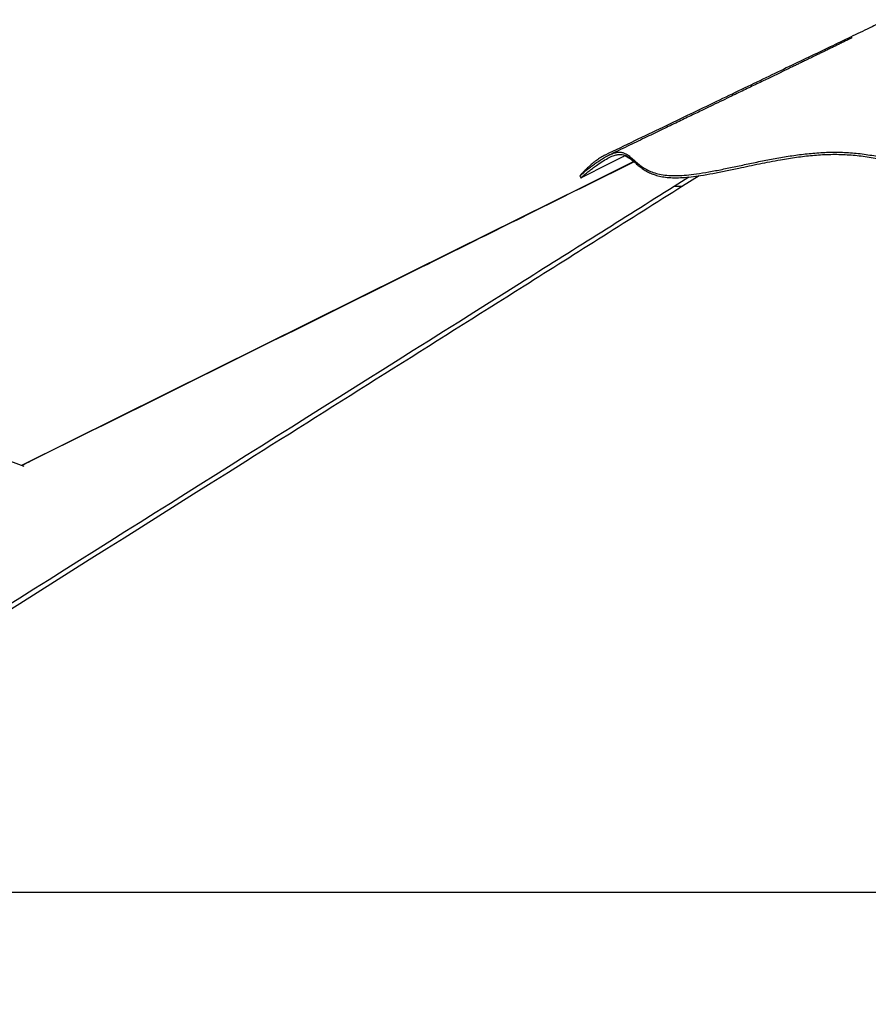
# Model space of a CAD drawing. Header units: millimetres. Extents: x 20 to 26059, y 28 to 17638.
# Tile 35 of 73: x 10827 to 12293, y 6576 to 8275. Entities that reach past the tile are written whole.
import ezdxf

# ---------------------------------------------------------------- set-up
doc = ezdxf.new("R2010")
doc.units = ezdxf.units.MM
doc.layers.add('COMPONENT_GEOMETRY', color=7, linetype='Continuous')
doc.styles.add('SLDTEXTSTYLE0', font='TXT', dxfattribs={"width": 0.75})
doc.dimstyles.new('SLDDIMSTYLE0', dxfattribs={"dimtxt": 150, "dimasz": 6.604, "dimexe": 0, "dimexo": 0.0625, "dimgap": 37.5, "dimtad": 0, "dimtih": 1, "dimtoh": 1, "dimdec": 0, "dimlfac": 0.5, "dimrnd": 1e-09, "dimzin": 12, "dimdsep": 46, "dimtxsty": 'SLDTEXTSTYLE0', "dimsah": 1, "dimcen": 0.09, "dimadec": 0, "dimazin": 3, "dimtfac": 1, "dimtdec": 0, "dimtofl": 0, "dimtmove": 0, "dimatfit": 3, "dimfxl": 1, "dimfrac": 2, "dimtolj": 1, "dimtzin": 12, "dimarcsym": 0})

# ---------------------------------------------------------------- blocks, each defined once
blk = doc.blocks.new('_D_3')
at = {"layer": 'COMPONENT_GEOMETRY', "color": 7, "ltscale": 2}
for p, q in [((14297, 6769.3), (14297, 4452.2)), ((14297, 1897), (14297, 4214.1)), ((10030.4, 1897), (14303.3, 1897))]:
    blk.add_line(p, q, dxfattribs=at)
for points in [[(14297, 6769.3), (14296, 6762.7), (14298, 6762.7)], [(14297, 1897), (14298, 1903.6), (14296, 1903.6)]]:
    blk.add_solid(points, dxfattribs=at)
at = {"layer": 'COMPONENT_GEOMETRY', "color": 7, "ltscale": 2, "insert": (14075.3, 4407.5), "char_height": 150, "attachment_point": 1, "style": 'SLDTEXTSTYLE0'}
blk.add_mtext('2436', dxfattribs=at)

msp = doc.modelspace()

# ---------------------------------------------------------------- linework, layer by layer
at = {"color": 7, "linetype": 'Continuous', "lineweight": 25, "ltscale": 2}
for p, q in [((10835.39, 7503.92), (9379.55, 8039.3)), ((11888.2, 8030.09), (11803.06, 7987.88)), ((10035.96, 6769.33), (12489.23, 6769.33))]:
    msp.add_line(p, q, dxfattribs=at)
at = {"color": 8, "linetype": 'Continuous', "lineweight": 25, "ltscale": 2}
for p, q in [((11888.5, 8029.83), (11803.84, 7987.83)), ((11957.82, 7987.83), (11982.87, 8003.58)), ((12000.61, 8005.76), (11972.29, 7987.83))]:
    msp.add_line(p, q, dxfattribs=at)
at = {"color": 7, "linetype": 'Continuous', "lineweight": 25, "ltscale": 2, "flags": 128}
for points in [[(11794.73, 8005.61), (11795.65, 8003.81), (11796.56, 8002)], [(11803.06, 7987.88), (11577.42, 7876), (10830.45, 7505.74)]]:
    msp.add_lwpolyline(points, dxfattribs=at)
at = {"color": 7, "linetype": 'Continuous', "lineweight": 25, "ltscale": 2}
for points, knots in [([(12324.82, 8275.04), (12316.37, 8270.98), (12296.96, 8261.65), (12265.82, 8246.68), (12230.93, 8229.92), (12194.26, 8212.3), (12155.8, 8193.84), (12115.59, 8174.52), (12073.62, 8154.37), (12029.91, 8133.37), (11984.48, 8111.55), (11937.34, 8088.91), (11888.51, 8065.45), (11855.42, 8049.56), (11838.59, 8041.47)], [0, 0, 0, 0, 0.0527961, 0.1212573, 0.1932397, 0.2687476, 0.3477843, 0.430352, 0.5164529, 0.6060885, 0.6992599, 0.795968, 0.896214, 1, 1, 1, 1]), ([(12265.17, 8244.01), (12265.18, 8244.01), (12265.18, 8244.01), (12264.75, 8243.81), (12264, 8243.44), (12262.28, 8242.59), (12259.48, 8241.21), (12255.73, 8239.37), (12251.75, 8237.42), (12247.96, 8235.56), (12243.5, 8233.38), (12238.46, 8230.92), (12232.34, 8227.94), (12226.03, 8224.87), (12219.71, 8221.79), (12214.03, 8219.03), (12208.13, 8216.17), (12201.15, 8212.78), (12193.09, 8208.88), (12184.97, 8204.95), (12177.82, 8201.49), (12171.44, 8198.4), (12165.26, 8195.42), (12158.46, 8192.13), (12150.97, 8188.52), (12142.58, 8184.47), (12133.49, 8180.08), (12123.99, 8175.5), (12113.88, 8170.62), (12103.23, 8165.49), (12092.01, 8160.09), (12080.67, 8154.62), (12068.81, 8148.91), (12055.75, 8142.62), (12040.81, 8135.43), (12023.72, 8127.21), (12004.47, 8117.95), (11983.08, 8107.66), (11959.56, 8096.35), (11933.9, 8084.01), (11906.11, 8070.65), (11876.21, 8056.28), (11855.58, 8046.37), (11844.91, 8041.24)], [0, 0, 0, 0, 0.0014095, 0.0039591, 0.0069758, 0.0110247, 0.0183093, 0.0280552, 0.0378913, 0.0470768, 0.0556155, 0.0705436, 0.0844984, 0.1009604, 0.1167817, 0.1300754, 0.1431713, 0.1597558, 0.1798513, 0.2001321, 0.216993, 0.2304394, 0.245392, 0.2609017, 0.2785651, 0.2983825, 0.3202514, 0.3427871, 0.3655491, 0.3916906, 0.4181262, 0.4448564, 0.4718961, 0.5019645, 0.5370905, 0.5772719, 0.6225081, 0.672797, 0.7281369, 0.7885278, 0.8539681, 0.9244586, 1, 1, 1, 1]), ([(11794.86, 8005.72), (11795.1, 8005.94), (11795.6, 8006.4), (11797.95, 8008.44), (11801.57, 8011.49), (11806.62, 8015.63), (11812.98, 8020.64), (11820.01, 8025.88), (11827.77, 8031.31), (11836.05, 8036.58), (11844.57, 8041.24), (11852.63, 8044.67), (11859.9, 8046.49), (11866.1, 8046.44), (11871.53, 8044.93), (11877.06, 8041.97), (11882.83, 8037.47), (11889.29, 8031.64), (11896.34, 8025.53), (11904.47, 8019.56), (11913.64, 8014.46), (11923.89, 8010.46), (11935.08, 8007.65), (11947.98, 8006.01), (11962.62, 8005.73), (11978.63, 8006.69), (11996.93, 8008.86), (12017.55, 8012.24), (12040.39, 8016.7), (12064.01, 8021.67), (12088.27, 8026.87), (12113.11, 8032), (12138.48, 8036.8), (12164.38, 8041), (12190.82, 8044.25), (12217.8, 8046.4), (12235.82, 8046.36), (12244.92, 8046.33)], [0, 0, 0, 0, 0.01955552, 0.04062853, 0.0616992, 0.08799506, 0.11423763, 0.14038769, 0.16642719, 0.19602396, 0.22542561, 0.2546161, 0.28357177, 0.31209901, 0.34007615, 0.36751115, 0.40470889, 0.44032192, 0.47463354, 0.50785616, 0.54015483, 0.56646823, 0.59230095, 0.61772487, 0.64283668, 0.66777287, 0.69263707, 0.72244287, 0.75228241, 0.78221362, 0.81229365, 0.84259214, 0.87316957, 0.90410561, 0.93548641, 0.96741281, 1, 1, 1, 1]), ([(11838.6, 8041.37), (11838.06, 8041.14), (11834.79, 8039.77), (11828.96, 8036.1), (11821.35, 8030.77), (11814.33, 8025.01), (11808.05, 8019.34), (11802.73, 8014.13), (11798.53, 8009.77), (11796.05, 8007.05), (11794.88, 8005.76), (11794.86, 8005.74), (11794.86, 8005.74)], [0, 0, 0, 0, 0.0242887, 0.1474627, 0.2702177, 0.3923906, 0.5138045, 0.6342784, 0.7536422, 0.87171, 0.9535469, 1, 1, 1, 1]), ([(11796.77, 8002.24), (11796.8, 8002.26), (11796.9, 8002.35), (11798.09, 8003.42), (11800.56, 8005.56), (11804.6, 8008.95), (11810.12, 8013.42), (11816.52, 8018.4), (11824.26, 8024.1), (11833.22, 8030.19), (11843.1, 8036.03), (11851.93, 8040.19), (11859.23, 8042.33), (11865.16, 8042.83), (11870.51, 8042.08), (11876.33, 8039.75), (11882.57, 8035.23), (11889.15, 8029.26), (11895.64, 8023.51), (11902.04, 8018.46), (11909.07, 8013.91), (11916.72, 8010.05), (11924.92, 8006.92), (11934.5, 8004.42), (11945.53, 8002.74), (11958.01, 8002.1), (11971.86, 8002.46), (11986.99, 8003.81), (12004.54, 8006.19), (12024.4, 8009.64), (12046.48, 8014.05), (12073.24, 8019.73), (12104.84, 8026.49), (12138.25, 8032.97), (12168.94, 8037.85), (12196.69, 8041.09), (12224.75, 8042.92), (12252.86, 8042.63), (12280.82, 8040.18), (12308.03, 8035.96), (12334.6, 8030.43), (12360.87, 8024.28), (12385.33, 8018.4), (12408.1, 8013.25), (12429.16, 8009.03), (12450.68, 8005.55), (12472.17, 8003.15), (12493.51, 8002.16), (12514.72, 8002.39), (12536.05, 8003.6), (12557.55, 8005.64), (12578.89, 8008.35), (12600.05, 8011.54), (12624.46, 8015.61), (12651.99, 8020.41), (12680.4, 8025.1), (12706.53, 8028.71), (12730.5, 8031.19), (12754.66, 8032.68), (12782.1, 8032.94), (12812.88, 8031.3), (12846.7, 8027.84), (12878.91, 8023.38), (12909.33, 8018.57), (12934.77, 8014.36), (12956.67, 8010.82), (12975.12, 8008.03), (12993.5, 8005.56), (13011.59, 8003.62), (13029.33, 8002.39), (13045.98, 8002.18), (13061.05, 8003.34), (13074.51, 8005.79), (13086.54, 8009.02), (13099.63, 8013.6), (13113.33, 8019.56), (13126.15, 8025.9), (13137.04, 8031.26), (13146.4, 8035.55), (13155.6, 8039.08), (13165.8, 8041.96), (13177.29, 8043.11), (13190.01, 8041.95), (13202.76, 8038.75), (13215.28, 8033.87), (13227.21, 8027.92), (13237.63, 8021.75), (13246.43, 8015.9), (13252.77, 8011.3), (13257.33, 8007.8), (13260.5, 8005.26), (13262.79, 8003.37), (13264.01, 8002.31), (13263.9, 8002.4), (13263.89, 8002.41)], [0, 0, 0, 0, 0.0025669, 0.0097838, 0.0169918, 0.0266648, 0.0363531, 0.0460561, 0.0557491, 0.0685838, 0.0814186, 0.0942404, 0.1041264, 0.1140324, 0.1239457, 0.1338417, 0.1497531, 0.1656684, 0.1763379, 0.1870092, 0.1976717, 0.2060917, 0.2145096, 0.2231163, 0.2317199, 0.2401717, 0.2486255, 0.257387, 0.2661509, 0.2770309, 0.2879316, 0.2988258, 0.3155684, 0.3323154, 0.344844, 0.3573754, 0.3698955, 0.3827829, 0.3956921, 0.4085915, 0.4210376, 0.4334871, 0.4459321, 0.4554219, 0.4649332, 0.4744234, 0.4838844, 0.4927696, 0.501657, 0.5108692, 0.5200843, 0.5295674, 0.5390617, 0.5485526, 0.5629967, 0.5774432, 0.5886584, 0.5998822, 0.6110973, 0.6223005, 0.6376279, 0.6529693, 0.6683085, 0.6816855, 0.6950603, 0.7040684, 0.7130799, 0.7220829, 0.7317553, 0.7414251, 0.7513988, 0.7613729, 0.7705062, 0.779653, 0.7887945, 0.8028176, 0.8168447, 0.8270139, 0.8371829, 0.8473907, 0.8575973, 0.8712284, 0.8848819, 0.8985249, 0.9125176, 0.9265168, 0.9405115, 0.952556, 0.9645978, 0.9727449, 0.9808962, 0.9890392, 0.9987081, 1, 1, 1, 1]), ([(11796.79, 8002.2), (11808.76, 8008.27), (11833.09, 8020.6), (11858.51, 8033.48), (11871.97, 8040.3), (11873.06, 8040.85)], [0, 0, 0, 0, 0.4709439, 0.957085, 1, 1, 1, 1]), ([(11887.95, 8029.97), (11887.16, 8030.56), (11883.85, 8033.03), (11878.59, 8036.77), (11874.02, 8039.07), (11871.77, 8040.2)], [0, 0, 0, 0, 0.1372013, 0.5751047, 1, 1, 1, 1]), ([(12244.92, 8046.33), (12254.05, 8045.89), (12272.27, 8045.01), (12298.95, 8041.18), (12325.2, 8036.17), (12351.22, 8030.27), (12375.83, 8024.36), (12399.21, 8018.89), (12421.46, 8014.16), (12442.24, 8010.48), (12461.45, 8007.93), (12478.92, 8006.39), (12496.6, 8005.79), (12516.38, 8006.11), (12538.18, 8007.38), (12561.71, 8009.75), (12584.89, 8012.85), (12607.73, 8016.43), (12630.28, 8020.27), (12654.13, 8024.4), (12679.37, 8028.56), (12706.18, 8032.35), (12733.29, 8035.17), (12760.85, 8036.64), (12788.3, 8036.37), (12815.35, 8034.73), (12841.82, 8032.11), (12868.18, 8028.72), (12894.34, 8024.8), (12920.18, 8020.61), (12945.58, 8016.42), (12970.37, 8012.52), (12993.42, 8009.33), (13014.53, 8007.09), (13033.5, 8005.9), (13050.88, 8005.88), (13066.76, 8007.64), (13081.26, 8010.78), (13094.56, 8014.98), (13106.83, 8019.88), (13118.25, 8025.15), (13129.74, 8030.83), (13141.39, 8036.54), (13153.38, 8041.67), (13165.33, 8045.34), (13177.49, 8046.9), (13190.16, 8045.93), (13202.95, 8042.86), (13215.59, 8038.11), (13227.59, 8032.25), (13237.84, 8026.27), (13246.31, 8020.74), (13253.08, 8015.94), (13258.65, 8011.72), (13262.5, 8008.62), (13264.67, 8006.81), (13265.63, 8005.97), (13265.58, 8006.02), (13265.57, 8006.03)], [0, 0, 0, 0, 0.0201567, 0.0402122, 0.0601573, 0.079995, 0.0997246, 0.1160823, 0.1323596, 0.1485517, 0.1606448, 0.1726901, 0.1847126, 0.1968725, 0.213201, 0.229609, 0.2461, 0.262668, 0.2793211, 0.2960573, 0.3162406, 0.3365381, 0.3569543, 0.3774903, 0.3980905, 0.4173941, 0.4366971, 0.4559945, 0.4752838, 0.4945586, 0.5138183, 0.5330556, 0.5522635, 0.5693096, 0.5863264, 0.6031374, 0.6198592, 0.6367202, 0.6537202, 0.6708468, 0.6881063, 0.7054917, 0.7265101, 0.7476947, 0.7690507, 0.7905656, 0.8120396, 0.8344976, 0.8569939, 0.8795069, 0.9020032, 0.919642, 0.9372311, 0.9547473, 0.9721706, 0.9853008, 0.998364, 1, 1, 1, 1]), ([(11972.29, 7987.83), (11881.04, 7930.27), (11629.85, 7771.83), (11057.82, 7411.94), (10503.57, 7063.36), (10109.5, 6815.57), (10035.96, 6769.33)], [0, 0, 0, 0, 0.1416012, 0.3897718, 0.8861157, 1, 1, 1, 1]), ([(11957.82, 7987.83), (11958.39, 7987.83), (11959.54, 7987.83), (11962.1, 7987.83), (11965.32, 7987.83), (11968.78, 7987.83), (11971.25, 7987.83), (11972.29, 7987.83)], [0, 0, 0, 0, 0.20785635, 0.42095817, 0.62909187, 0.84415797, 1, 1, 1, 1])]:
    msp.add_open_spline(points, degree=3, knots=knots, dxfattribs=at)
at = {"color": 8, "linetype": 'Continuous', "lineweight": 25, "ltscale": 2}
for points, knots in [([(10076.36, 6805.03), (10334.95, 6967.59), (10872.92, 7305.78), (11499.82, 7699.9), (11868.71, 7931.81), (11957.82, 7987.83)], [0, 0, 0, 0, 0.41245614, 0.85806563, 1, 1, 1, 1]), ([(11803.84, 7987.83), (11707.01, 7939.82), (11388.21, 7781.72), (11063.94, 7620.97), (10836.49, 7508.23), (10831.03, 7505.53)], [0, 0, 0, 0, 0.2986059, 0.9831821, 1, 1, 1, 1]), ([(11803.09, 7987.83), (11803.07, 7987.83), (11803.02, 7987.83), (11803.53, 7987.83), (11803.84, 7987.83)], [0, 0, 0, 0, 0.3940743, 1, 1, 1, 1])]:
    msp.add_open_spline(points, degree=3, knots=knots, dxfattribs=at)

# ---------------------------------------------------------------- dimensions: what is measured, and where the dimension line sits
at = {"layer": 'COMPONENT_GEOMETRY', "color": 7, "ltscale": 2}
dim = msp.add_linear_dim(base=(14297, 1897.03), p1=(15999.75, 6769.33), p2=(10027.82, 1897.03), angle=90, dimstyle='SLDDIMSTYLE0', dxfattribs=at)
dim.commit()
dim.dimension.update_dxf_attribs({"geometry": '_D_3', "text_midpoint": (14297, 4333.18), "dimtype": 160})

doc.saveas('drawing.dxf')
